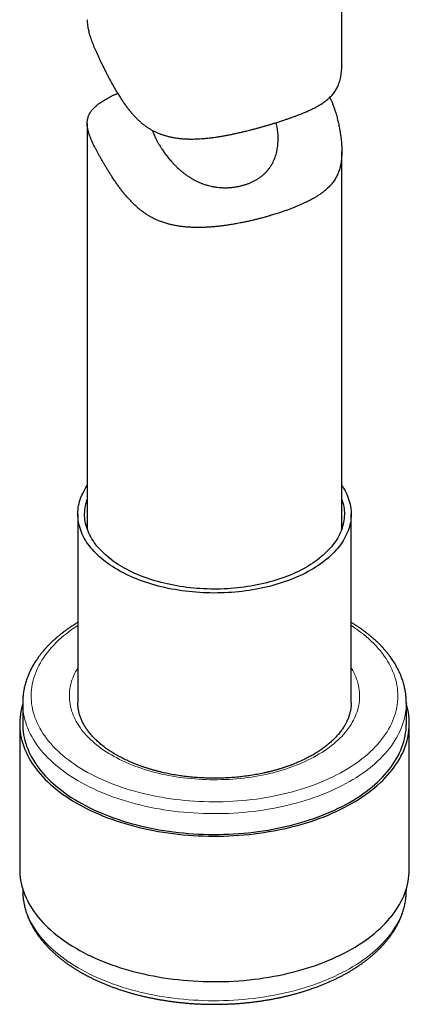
# Model space of a CAD drawing. Header units: millimetres. Extents: x 8 to 727, y 12 to 719.
# Tile 29 of 73: x 672 to 695, y 18 to 76. Entities that reach past the tile are written whole.
import ezdxf

# ---------------------------------------------------------------- set-up
doc = ezdxf.new("R2010")
doc.units = ezdxf.units.MM

msp = doc.modelspace()

# ---------------------------------------------------------------- linework, layer by layer
at = {"color": 7, "linetype": 'Continuous', "lineweight": 30}
for p, q in [((690.786, 73.022), (690.786, 76.644)), ((675.786, 69.505), (675.786, 45.611)), ((690.786, 45.611), (690.786, 67.852)), ((675.236, 46.481), (675.236, 35.358)), ((691.336, 35.358), (691.336, 46.481)), ((671.986, 35.358), (671.986, 35.362)), ((671.986, 35.358), (671.986, 34.133)), ((694.586, 34.133), (694.586, 35.358)), ((694.586, 35.358), (694.586, 35.353)), ((671.811, 34.133), (671.811, 25.559)), ((694.761, 25.559), (694.761, 34.133)), ((671.986, 24.407), (671.986, 24.334)), ((694.586, 24.334), (694.586, 24.407)), ((671.986, 24.339), (671.986, 24.334)), ((694.586, 24.33), (694.586, 24.334))]:
    msp.add_line(p, q, dxfattribs=at)
at = {"color": 7, "linetype": 'Continuous', "lineweight": 30, "flags": 128}
for points in [[(690.786, 48.17), (690.816, 48.124), (690.888, 48.01), (690.954, 47.895), (691.016, 47.778), (691.072, 47.661), (691.123, 47.543), (691.168, 47.424), (691.208, 47.305), (691.243, 47.185), (691.272, 47.064), (691.296, 46.943), (691.314, 46.822), (691.327, 46.701), (691.334, 46.579), (691.335, 46.457), (691.332, 46.336), (691.322, 46.214), (691.307, 46.093), (691.287, 45.972), (691.261, 45.851), (691.23, 45.731), (691.193, 45.611), (691.151, 45.492), (691.103, 45.373), (691.05, 45.255), (690.992, 45.138), (690.929, 45.022), (690.86, 44.907), (690.786, 44.794), (690.707, 44.681), (690.623, 44.569), (690.533, 44.459), (690.439, 44.35), (690.34, 44.243), (690.236, 44.137), (690.127, 44.033), (690.014, 43.93), (689.896, 43.829), (689.774, 43.73), (689.647, 43.633), (689.515, 43.538), (689.38, 43.445), (689.24, 43.354), (689.096, 43.265), (688.948, 43.178), (688.796, 43.094), (688.641, 43.012), (688.482, 42.932), (688.319, 42.855), (688.153, 42.78), (687.983, 42.708), (687.811, 42.638), (687.635, 42.571), (687.456, 42.507), (687.274, 42.445), (687.09, 42.386), (686.903, 42.33), (686.713, 42.277), (686.522, 42.226), (686.328, 42.179), (686.131, 42.134), (685.933, 42.093), (685.733, 42.054), (685.532, 42.019), (685.329, 41.986), (685.124, 41.957), (684.918, 41.931), (684.711, 41.908), (684.504, 41.888), (684.295, 41.871), (684.085, 41.857), (683.876, 41.847), (683.665, 41.839), (683.455, 41.835), (683.244, 41.834), (683.033, 41.837), (682.823, 41.842), (682.612, 41.851), (682.403, 41.862), (682.193, 41.877), (681.985, 41.895), (681.778, 41.917), (681.571, 41.941), (681.366, 41.968), (681.162, 41.999), (680.959, 42.033), (680.758, 42.069), (680.559, 42.109), (680.362, 42.152), (680.166, 42.197), (679.973, 42.246), (679.782, 42.297), (679.594, 42.352), (679.408, 42.409), (679.224, 42.469), (679.044, 42.532), (678.866, 42.597), (678.692, 42.665), (678.52, 42.736), (678.352, 42.809), (678.187, 42.885), (678.026, 42.963), (677.868, 43.044), (677.714, 43.127), (677.564, 43.212), (677.418, 43.3), (677.275, 43.39), (677.137, 43.482), (677.003, 43.576), (676.874, 43.672), (676.749, 43.769), (676.628, 43.869), (676.512, 43.971), (676.4, 44.074), (676.293, 44.179), (676.191, 44.285), (676.094, 44.393), (676.002, 44.503), (675.915, 44.613), (675.832, 44.725), (675.755, 44.839), (675.683, 44.953), (675.617, 45.068), (675.555, 45.185), (675.499, 45.302), (675.448, 45.42), (675.403, 45.539), (675.363, 45.658), (675.328, 45.778), (675.299, 45.899), (675.275, 46.02), (675.257, 46.141), (675.245, 46.262), (675.237, 46.384), (675.236, 46.506), (675.24, 46.627), (675.249, 46.749), (675.264, 46.87), (675.284, 46.991), (675.31, 47.112), (675.341, 47.232), (675.378, 47.352), (675.42, 47.471), (675.468, 47.59), (675.521, 47.707), (675.579, 47.824), (675.643, 47.94), (675.711, 48.055), (675.785, 48.169), (675.786, 48.17)], [(690.786, 47.352), (690.815, 47.264), (690.848, 47.15), (690.875, 47.035), (690.898, 46.92), (690.915, 46.805), (690.927, 46.69), (690.934, 46.574), (690.935, 46.459), (690.932, 46.343), (690.923, 46.227), (690.909, 46.112), (690.889, 45.997), (690.865, 45.882), (690.835, 45.768), (690.8, 45.654), (690.76, 45.541), (690.715, 45.428), (690.665, 45.316), (690.609, 45.205), (690.549, 45.095), (690.483, 44.986), (690.413, 44.877), (690.338, 44.77), (690.258, 44.664), (690.173, 44.56), (690.084, 44.456), (689.99, 44.354), (689.891, 44.253), (689.787, 44.154), (689.68, 44.057), (689.568, 43.961), (689.451, 43.867), (689.33, 43.775), (689.206, 43.684), (689.077, 43.596), (688.944, 43.509), (688.807, 43.425), (688.667, 43.343), (688.523, 43.262), (688.375, 43.184), (688.224, 43.108), (688.069, 43.035), (687.911, 42.964), (687.75, 42.895), (687.586, 42.829), (687.419, 42.765), (687.249, 42.704), (687.076, 42.645), (686.901, 42.589), (686.723, 42.536), (686.543, 42.486), (686.361, 42.438), (686.176, 42.393), (685.99, 42.35), (685.802, 42.311), (685.612, 42.274), (685.42, 42.241), (685.227, 42.21), (685.033, 42.182), (684.837, 42.157), (684.641, 42.135), (684.443, 42.116), (684.245, 42.1), (684.046, 42.087), (683.846, 42.077), (683.646, 42.07), (683.446, 42.066), (683.246, 42.065), (683.046, 42.067), (682.846, 42.072), (682.646, 42.081), (682.446, 42.092), (682.248, 42.106), (682.05, 42.123), (681.852, 42.143), (681.656, 42.167), (681.461, 42.193), (681.267, 42.222), (681.075, 42.254), (680.884, 42.288), (680.695, 42.326), (680.507, 42.367), (680.321, 42.41), (680.138, 42.456), (679.956, 42.505), (679.777, 42.557), (679.6, 42.611), (679.426, 42.668), (679.255, 42.728), (679.086, 42.79), (678.92, 42.855), (678.757, 42.922), (678.597, 42.992), (678.441, 43.064), (678.287, 43.138), (678.137, 43.215), (677.991, 43.294), (677.848, 43.375), (677.709, 43.458), (677.574, 43.543), (677.443, 43.631), (677.316, 43.72), (677.192, 43.811), (677.073, 43.904), (676.959, 43.999), (676.848, 44.095), (676.742, 44.194), (676.641, 44.293), (676.544, 44.394), (676.451, 44.497), (676.364, 44.601), (676.281, 44.706), (676.203, 44.813), (676.13, 44.92), (676.061, 45.029), (675.998, 45.139), (675.939, 45.249), (675.886, 45.361), (675.838, 45.473), (675.795, 45.586), (675.757, 45.699), (675.724, 45.813), (675.696, 45.928), (675.673, 46.043), (675.656, 46.158), (675.644, 46.273), (675.637, 46.389), (675.636, 46.504), (675.639, 46.62), (675.648, 46.735), (675.662, 46.851), (675.682, 46.966), (675.706, 47.081), (675.736, 47.195), (675.771, 47.309), (675.786, 47.352)], [(671.986, 35.285), (671.961, 35.203), (671.917, 35.032), (671.88, 34.859), (671.851, 34.687), (671.83, 34.514), (671.816, 34.341), (671.811, 34.167), (671.813, 33.994), (671.823, 33.82), (671.841, 33.647), (671.867, 33.475), (671.901, 33.302), (671.943, 33.13), (671.992, 32.959), (672.049, 32.789), (672.114, 32.62), (672.186, 32.452), (672.266, 32.284), (672.354, 32.118), (672.449, 31.954), (672.552, 31.791), (672.661, 31.63), (672.779, 31.47), (672.903, 31.312), (673.034, 31.156), (673.173, 31.002), (673.318, 30.85), (673.471, 30.701), (673.63, 30.554), (673.795, 30.409), (673.967, 30.267), (674.146, 30.127), (674.33, 29.991), (674.521, 29.857), (674.718, 29.726), (674.921, 29.598), (675.13, 29.473), (675.344, 29.351), (675.563, 29.233), (675.788, 29.118), (676.018, 29.006), (676.253, 28.898), (676.493, 28.794), (676.737, 28.693), (676.986, 28.596), (677.239, 28.503), (677.497, 28.413), (677.758, 28.328), (678.023, 28.246), (678.292, 28.169), (678.564, 28.095), (678.839, 28.026), (679.118, 27.961), (679.399, 27.9), (679.683, 27.843), (679.969, 27.791), (680.258, 27.743), (680.549, 27.7), (680.842, 27.66), (681.136, 27.626), (681.432, 27.595), (681.729, 27.57), (682.027, 27.548), (682.326, 27.532), (682.626, 27.519), (682.926, 27.512), (683.226, 27.509), (683.526, 27.51), (683.827, 27.516), (684.127, 27.526), (684.426, 27.541), (684.724, 27.561), (685.022, 27.585), (685.318, 27.613), (685.613, 27.646), (685.906, 27.684), (686.198, 27.725), (686.488, 27.772), (686.775, 27.822), (687.06, 27.877), (687.342, 27.936), (687.622, 28), (687.898, 28.067), (688.172, 28.139), (688.442, 28.215), (688.709, 28.295), (688.971, 28.379), (689.23, 28.467), (689.485, 28.558), (689.736, 28.654), (689.982, 28.753), (690.224, 28.856), (690.461, 28.963), (690.693, 29.073), (690.92, 29.187), (691.141, 29.304), (691.357, 29.424), (691.568, 29.548), (691.773, 29.675), (691.972, 29.805), (692.166, 29.937), (692.353, 30.073), (692.534, 30.211), (692.709, 30.352), (692.877, 30.496), (693.038, 30.642), (693.193, 30.791), (693.341, 30.942), (693.483, 31.095), (693.617, 31.25), (693.744, 31.407), (693.864, 31.566), (693.977, 31.727), (694.082, 31.889), (694.18, 32.053), (694.271, 32.218), (694.354, 32.385), (694.429, 32.553), (694.497, 32.722), (694.557, 32.892), (694.61, 33.063), (694.654, 33.234), (694.691, 33.406), (694.72, 33.579), (694.742, 33.752), (694.755, 33.925), (694.76, 34.098), (694.758, 34.272), (694.748, 34.445), (694.73, 34.618), (694.704, 34.791), (694.67, 34.963), (694.628, 35.135), (694.586, 35.285)], [(671.986, 34.133), (671.988, 33.996), (671.998, 33.825), (672.016, 33.655), (672.042, 33.485), (672.075, 33.315), (672.116, 33.146), (672.164, 32.977), (672.22, 32.81), (672.284, 32.643), (672.356, 32.477), (672.434, 32.313), (672.521, 32.149), (672.614, 31.987), (672.715, 31.827), (672.823, 31.668), (672.939, 31.51), (673.061, 31.355), (673.191, 31.201), (673.327, 31.05), (673.47, 30.9), (673.62, 30.753), (673.777, 30.608), (673.94, 30.466), (674.109, 30.326), (674.285, 30.189), (674.467, 30.054), (674.655, 29.922), (674.849, 29.793), (675.049, 29.667), (675.254, 29.544), (675.465, 29.424), (675.681, 29.308), (675.902, 29.194), (676.129, 29.085), (676.36, 28.978), (676.596, 28.875), (676.837, 28.776), (677.082, 28.68), (677.331, 28.588), (677.585, 28.5), (677.842, 28.416), (678.103, 28.336), (678.368, 28.26), (678.636, 28.187), (678.907, 28.119), (679.181, 28.055), (679.458, 27.995), (679.738, 27.939), (680.02, 27.888), (680.304, 27.841), (680.591, 27.798), (680.879, 27.759), (681.169, 27.725), (681.46, 27.695), (681.753, 27.67), (682.046, 27.649), (682.341, 27.632), (682.636, 27.62), (682.931, 27.613), (683.227, 27.61), (683.523, 27.611), (683.818, 27.617), (684.114, 27.627), (684.408, 27.642), (684.702, 27.661), (684.995, 27.685), (685.287, 27.713), (685.578, 27.745), (685.866, 27.782), (686.154, 27.823), (686.439, 27.869), (686.722, 27.918), (687.002, 27.972), (687.28, 28.031), (687.556, 28.093), (687.828, 28.16), (688.097, 28.23), (688.363, 28.305), (688.626, 28.384), (688.885, 28.467), (689.14, 28.553), (689.391, 28.644), (689.638, 28.738), (689.88, 28.835), (690.118, 28.937), (690.351, 29.042), (690.58, 29.15), (690.803, 29.262), (691.021, 29.378), (691.234, 29.496), (691.442, 29.618), (691.644, 29.743), (691.84, 29.871), (692.03, 30.001), (692.215, 30.135), (692.393, 30.271), (692.565, 30.41), (692.731, 30.552), (692.89, 30.696), (693.042, 30.842), (693.188, 30.99), (693.327, 31.141), (693.459, 31.294), (693.585, 31.449), (693.703, 31.605), (693.814, 31.763), (693.918, 31.923), (694.014, 32.085), (694.103, 32.248), (694.185, 32.412), (694.26, 32.577), (694.326, 32.743), (694.386, 32.911), (694.437, 33.079), (694.481, 33.248), (694.517, 33.417), (694.546, 33.587), (694.567, 33.758), (694.58, 33.928), (694.585, 34.099), (694.586, 34.133)], [(671.811, 25.559), (671.813, 25.42), (671.823, 25.247), (671.841, 25.074), (671.867, 24.901), (671.901, 24.729), (671.943, 24.557), (671.992, 24.386), (672.049, 24.215), (672.114, 24.046), (672.186, 23.878), (672.266, 23.711), (672.354, 23.545), (672.449, 23.38), (672.552, 23.217), (672.661, 23.056), (672.779, 22.896), (672.903, 22.738), (673.034, 22.582), (673.173, 22.428), (673.318, 22.277), (673.471, 22.127), (673.63, 21.98), (673.795, 21.835), (673.967, 21.693), (674.146, 21.554), (674.33, 21.417), (674.521, 21.283), (674.718, 21.152), (674.921, 21.024), (675.13, 20.899), (675.344, 20.778), (675.563, 20.659), (675.788, 20.544), (676.018, 20.433), (676.253, 20.325), (676.493, 20.22), (676.737, 20.119), (676.986, 20.022), (677.239, 19.929), (677.497, 19.84), (677.758, 19.754), (678.023, 19.672), (678.292, 19.595), (678.564, 19.522), (678.839, 19.452), (679.118, 19.387), (679.399, 19.326), (679.683, 19.27), (679.969, 19.217), (680.258, 19.169), (680.549, 19.126), (680.842, 19.087), (681.136, 19.052), (681.432, 19.022), (681.729, 18.996), (682.027, 18.975), (682.326, 18.958), (682.626, 18.946), (682.926, 18.938), (683.226, 18.935), (683.526, 18.936), (683.827, 18.942), (684.127, 18.953), (684.426, 18.968), (684.724, 18.987), (685.022, 19.011), (685.318, 19.039), (685.613, 19.072), (685.906, 19.11), (686.198, 19.152), (686.488, 19.198), (686.775, 19.248), (687.06, 19.303), (687.342, 19.363), (687.622, 19.426), (687.898, 19.494), (688.172, 19.565), (688.442, 19.641), (688.709, 19.721), (688.971, 19.805), (689.23, 19.893), (689.485, 19.985), (689.736, 20.08), (689.982, 20.18), (690.224, 20.283), (690.461, 20.389), (690.693, 20.5), (690.92, 20.613), (691.141, 20.73), (691.357, 20.851), (691.568, 20.974), (691.773, 21.101), (691.972, 21.231), (692.166, 21.364), (692.353, 21.499), (692.534, 21.638), (692.709, 21.779), (692.877, 21.922), (693.038, 22.069), (693.193, 22.217), (693.341, 22.368), (693.483, 22.521), (693.617, 22.676), (693.744, 22.833), (693.864, 22.992), (693.977, 23.153), (694.082, 23.315), (694.18, 23.479), (694.271, 23.645), (694.354, 23.811), (694.429, 23.979), (694.497, 24.148), (694.557, 24.318), (694.61, 24.489), (694.654, 24.66), (694.691, 24.833), (694.72, 25.005), (694.742, 25.178), (694.755, 25.351), (694.76, 25.525), (694.761, 25.559)]]:
    msp.add_lwpolyline(points, dxfattribs=at)
at = {"color": 252, "linetype": 'Continuous', "lineweight": 0, "flags": 128}
for points in [[(675.236, 39.922), (675.11, 39.84), (674.928, 39.715), (674.752, 39.587), (674.581, 39.457), (674.417, 39.324), (674.259, 39.189), (674.106, 39.051), (673.961, 38.911), (673.821, 38.769), (673.688, 38.625), (673.562, 38.479), (673.442, 38.331), (673.329, 38.182), (673.223, 38.03), (673.124, 37.878), (673.032, 37.723), (672.946, 37.568), (672.868, 37.411), (672.797, 37.253), (672.733, 37.094), (672.677, 36.934), (672.627, 36.773), (672.585, 36.612), (672.551, 36.45), (672.523, 36.287), (672.503, 36.124), (672.491, 35.961), (672.486, 35.798), (672.488, 35.635), (672.498, 35.472), (672.515, 35.309), (672.539, 35.146), (672.571, 34.984), (672.61, 34.823), (672.656, 34.662), (672.71, 34.501), (672.771, 34.342), (672.839, 34.183), (672.915, 34.026), (672.997, 33.87), (673.086, 33.715), (673.183, 33.562), (673.286, 33.41), (673.397, 33.26), (673.514, 33.111), (673.637, 32.964), (673.768, 32.819), (673.905, 32.677), (674.048, 32.536), (674.198, 32.397), (674.353, 32.261), (674.515, 32.127), (674.683, 31.996), (674.857, 31.867), (675.037, 31.741), (675.222, 31.618), (675.413, 31.498), (675.609, 31.38), (675.811, 31.266), (676.017, 31.154), (676.229, 31.046), (676.445, 30.941), (676.667, 30.839), (676.892, 30.741), (677.122, 30.646), (677.357, 30.555), (677.595, 30.467), (677.837, 30.383), (678.083, 30.302), (678.333, 30.225), (678.586, 30.153), (678.842, 30.083), (679.101, 30.018), (679.363, 29.957), (679.628, 29.9), (679.895, 29.846), (680.165, 29.797), (680.436, 29.752), (680.71, 29.711), (680.985, 29.674), (681.262, 29.642), (681.541, 29.613), (681.82, 29.589), (682.101, 29.569), (682.382, 29.553), (682.664, 29.542), (682.947, 29.534), (683.23, 29.531), (683.512, 29.533), (683.795, 29.538), (684.077, 29.548), (684.359, 29.562), (684.64, 29.58), (684.92, 29.603), (685.199, 29.63), (685.476, 29.661), (685.752, 29.696), (686.027, 29.735), (686.299, 29.779), (686.57, 29.826), (686.838, 29.878), (687.104, 29.934), (687.367, 29.993), (687.627, 30.057), (687.884, 30.125), (688.139, 30.196), (688.39, 30.271), (688.637, 30.35), (688.881, 30.433), (689.121, 30.519), (689.357, 30.609), (689.588, 30.703), (689.816, 30.8), (690.039, 30.9), (690.257, 31.004), (690.47, 31.111), (690.679, 31.221), (690.883, 31.334), (691.081, 31.451), (691.274, 31.57), (691.461, 31.692), (691.643, 31.817), (691.82, 31.945), (691.99, 32.075), (692.154, 32.208), (692.313, 32.343), (692.465, 32.481), (692.611, 32.621), (692.75, 32.763), (692.883, 32.907), (693.009, 33.053), (693.129, 33.2), (693.242, 33.35), (693.348, 33.501), (693.447, 33.654), (693.54, 33.809), (693.625, 33.964), (693.703, 34.121), (693.774, 34.279), (693.838, 34.438), (693.894, 34.598), (693.944, 34.759), (693.986, 34.92), (694.02, 35.082), (694.048, 35.244), (694.068, 35.407), (694.08, 35.57), (694.085, 35.734), (694.083, 35.897), (694.074, 36.06), (694.057, 36.223), (694.032, 36.385), (694, 36.548), (693.961, 36.709), (693.915, 36.87), (693.861, 37.03), (693.8, 37.19), (693.732, 37.348), (693.657, 37.506), (693.574, 37.662), (693.485, 37.817), (693.388, 37.97), (693.285, 38.122), (693.175, 38.272), (693.058, 38.421), (692.934, 38.568), (692.803, 38.712), (692.667, 38.855), (692.523, 38.996), (692.374, 39.134), (692.218, 39.271), (692.056, 39.404), (691.888, 39.536), (691.714, 39.664), (691.534, 39.79), (691.349, 39.914), (691.336, 39.922)], [(691.336, 37.429), (691.36, 37.389), (691.431, 37.267), (691.496, 37.143), (691.556, 37.019), (691.61, 36.893), (691.658, 36.767), (691.7, 36.64), (691.737, 36.513), (691.768, 36.385), (691.793, 36.256), (691.813, 36.128), (691.826, 35.999), (691.834, 35.869), (691.835, 35.74), (691.831, 35.611), (691.821, 35.482), (691.806, 35.353), (691.784, 35.224), (691.757, 35.096), (691.723, 34.968), (691.684, 34.841), (691.639, 34.715), (691.589, 34.589), (691.533, 34.464), (691.471, 34.34), (691.403, 34.216), (691.33, 34.094), (691.252, 33.973), (691.168, 33.853), (691.078, 33.735), (690.983, 33.618), (690.883, 33.502), (690.778, 33.388), (690.668, 33.276), (690.552, 33.165), (690.432, 33.056), (690.307, 32.949), (690.177, 32.844), (690.042, 32.741), (689.902, 32.64), (689.758, 32.541), (689.61, 32.444), (689.457, 32.35), (689.3, 32.258), (689.139, 32.168), (688.974, 32.081), (688.805, 31.996), (688.632, 31.914), (688.455, 31.835), (688.275, 31.758), (688.092, 31.684), (687.905, 31.612), (687.715, 31.544), (687.522, 31.479), (687.326, 31.416), (687.128, 31.356), (686.926, 31.3), (686.723, 31.246), (686.517, 31.196), (686.308, 31.149), (686.098, 31.105), (685.885, 31.064), (685.671, 31.026), (685.456, 30.992), (685.238, 30.961), (685.02, 30.933), (684.8, 30.908), (684.579, 30.887), (684.358, 30.869), (684.135, 30.855), (683.912, 30.843), (683.689, 30.836), (683.465, 30.831), (683.241, 30.83), (683.017, 30.833), (682.794, 30.838), (682.571, 30.847), (682.348, 30.86), (682.126, 30.876), (681.904, 30.895), (681.684, 30.917), (681.465, 30.943), (681.247, 30.972), (681.03, 31.005), (680.815, 31.041), (680.601, 31.08), (680.39, 31.122), (680.18, 31.167), (679.973, 31.216), (679.768, 31.267), (679.565, 31.322), (679.364, 31.38), (679.167, 31.44), (678.972, 31.504), (678.78, 31.571), (678.592, 31.64), (678.406, 31.713), (678.224, 31.788), (678.046, 31.866), (677.87, 31.946), (677.699, 32.029), (677.532, 32.115), (677.368, 32.203), (677.209, 32.294), (677.053, 32.387), (676.902, 32.482), (676.755, 32.58), (676.613, 32.68), (676.476, 32.782), (676.343, 32.885), (676.214, 32.991), (676.091, 33.099), (675.972, 33.209), (675.859, 33.32), (675.751, 33.433), (675.647, 33.548), (675.549, 33.664), (675.457, 33.782), (675.37, 33.901), (675.288, 34.021), (675.211, 34.142), (675.14, 34.265), (675.075, 34.389), (675.016, 34.513), (674.962, 34.639), (674.913, 34.765), (674.871, 34.892), (674.834, 35.019), (674.803, 35.147), (674.778, 35.275), (674.759, 35.404), (674.745, 35.533), (674.737, 35.662), (674.736, 35.791), (674.74, 35.921), (674.75, 36.05), (674.766, 36.179), (674.787, 36.307), (674.815, 36.436), (674.848, 36.563), (674.887, 36.691), (674.932, 36.817), (674.982, 36.943), (675.039, 37.068), (675.1, 37.192), (675.168, 37.315), (675.236, 37.429)], [(694.586, 35.353), (694.585, 35.324), (694.58, 35.153), (694.567, 34.982), (694.546, 34.812), (694.517, 34.642), (694.481, 34.473), (694.437, 34.304), (694.386, 34.136), (694.326, 33.968), (694.26, 33.802), (694.185, 33.637), (694.103, 33.472), (694.014, 33.31), (693.918, 33.148), (693.814, 32.988), (693.703, 32.83), (693.585, 32.673), (693.459, 32.519), (693.327, 32.366), (693.188, 32.215), (693.042, 32.067), (692.89, 31.92), (692.731, 31.776), (692.565, 31.635), (692.393, 31.496), (692.215, 31.36), (692.03, 31.226), (691.84, 31.095), (691.644, 30.968), (691.442, 30.843), (691.234, 30.721), (691.021, 30.603), (690.803, 30.487), (690.58, 30.375), (690.351, 30.267), (690.118, 30.162), (689.88, 30.06), (689.638, 29.962), (689.391, 29.868), (689.14, 29.778), (688.885, 29.691), (688.626, 29.609), (688.363, 29.53), (688.097, 29.455), (687.828, 29.385), (687.556, 29.318), (687.28, 29.255), (687.002, 29.197), (686.722, 29.143), (686.439, 29.093), (686.154, 29.048), (685.866, 29.007), (685.578, 28.97), (685.287, 28.937), (684.995, 28.909), (684.702, 28.886), (684.408, 28.867), (684.114, 28.852), (683.818, 28.842), (683.523, 28.836), (683.227, 28.834), (682.931, 28.837), (682.636, 28.845), (682.341, 28.857), (682.046, 28.874), (681.753, 28.895), (681.46, 28.92), (681.169, 28.95), (680.879, 28.984), (680.591, 29.022), (680.304, 29.065), (680.02, 29.113), (679.738, 29.164), (679.458, 29.22), (679.181, 29.28), (678.907, 29.344), (678.636, 29.412), (678.368, 29.484), (678.103, 29.561), (677.842, 29.641), (677.585, 29.725), (677.331, 29.813), (677.082, 29.905), (676.837, 30.001), (676.596, 30.1), (676.36, 30.203), (676.129, 30.309), (675.902, 30.419), (675.681, 30.533), (675.465, 30.649), (675.254, 30.769), (675.049, 30.892), (674.849, 31.018), (674.655, 31.147), (674.467, 31.279), (674.285, 31.413), (674.109, 31.551), (673.94, 31.691), (673.777, 31.833), (673.62, 31.978), (673.47, 32.125), (673.327, 32.275), (673.191, 32.426), (673.061, 32.58), (672.939, 32.735), (672.823, 32.893), (672.715, 33.051), (672.614, 33.212), (672.521, 33.374), (672.434, 33.537), (672.356, 33.702), (672.284, 33.868), (672.22, 34.034), (672.164, 34.202), (672.116, 34.371), (672.075, 34.54), (672.042, 34.709), (672.016, 34.88), (671.998, 35.05), (671.988, 35.221), (671.986, 35.358)], [(671.986, 24.334), (671.988, 24.197), (671.998, 24.027), (672.016, 23.856), (672.042, 23.686), (672.075, 23.516), (672.116, 23.347), (672.164, 23.179), (672.22, 23.011), (672.284, 22.844), (672.356, 22.679), (672.434, 22.514), (672.521, 22.351), (672.614, 22.189), (672.715, 22.028), (672.823, 21.869), (672.939, 21.712), (673.061, 21.557), (673.191, 21.403), (673.327, 21.251), (673.47, 21.102), (673.62, 20.955), (673.777, 20.81), (673.94, 20.667), (674.109, 20.527), (674.285, 20.39), (674.467, 20.255), (674.655, 20.124), (674.849, 19.995), (675.049, 19.869), (675.254, 19.746), (675.465, 19.626), (675.681, 19.509), (675.902, 19.396), (676.129, 19.286), (676.36, 19.18), (676.596, 19.077), (676.837, 18.977), (677.082, 18.882), (677.331, 18.79), (677.585, 18.702), (677.842, 18.618), (678.103, 18.537), (678.368, 18.461), (678.636, 18.389), (678.907, 18.321), (679.181, 18.256), (679.458, 18.197), (679.738, 18.141), (680.02, 18.089), (680.304, 18.042), (680.591, 17.999), (680.879, 17.961), (681.169, 17.926), (681.46, 17.897), (681.753, 17.871), (682.046, 17.85), (682.341, 17.834), (682.636, 17.822), (682.931, 17.814), (683.227, 17.811), (683.523, 17.812), (683.818, 17.818), (684.114, 17.829), (684.408, 17.843), (684.702, 17.862), (684.995, 17.886), (685.287, 17.914), (685.578, 17.947), (685.866, 17.983), (686.154, 18.025), (686.439, 18.07), (686.722, 18.12), (687.002, 18.174), (687.28, 18.232), (687.556, 18.295), (687.828, 18.361), (688.097, 18.432), (688.363, 18.507), (688.626, 18.585)], [(688.626, 18.585), (688.885, 18.668), (689.14, 18.755), (689.391, 18.845), (689.638, 18.939), (689.88, 19.037), (690.118, 19.138), (690.351, 19.243), (690.58, 19.352), (690.803, 19.464), (691.021, 19.579), (691.234, 19.698), (691.442, 19.819), (691.644, 19.944), (691.84, 20.072), (692.03, 20.203), (692.215, 20.336), (692.393, 20.473), (692.565, 20.612), (692.731, 20.753), (692.89, 20.897), (693.042, 21.043), (693.188, 21.192), (693.327, 21.343), (693.459, 21.495), (693.585, 21.65), (693.703, 21.807), (693.814, 21.965), (693.918, 22.125), (694.014, 22.286), (694.103, 22.449), (694.185, 22.613), (694.26, 22.779), (694.326, 22.945), (694.386, 23.112), (694.437, 23.28), (694.481, 23.449), (694.517, 23.619), (694.546, 23.789), (694.567, 23.959), (694.58, 24.13), (694.585, 24.3), (694.586, 24.33)]]:
    msp.add_lwpolyline(points, dxfattribs=at)
at = {"color": 7, "linetype": 'Continuous', "lineweight": 30}
for points, knots in [([(675.786, 75.616), (675.786, 75.609), (675.785, 75.557), (675.791, 75.442), (675.806, 75.29), (675.83, 75.138), (675.857, 75.004), (675.89, 74.867), (675.93, 74.724), (675.976, 74.577), (676.027, 74.425), (676.085, 74.268), (676.148, 74.107), (676.216, 73.944), (676.288, 73.778), (676.364, 73.608), (676.445, 73.433), (676.53, 73.253), (676.619, 73.069), (676.711, 72.882), (676.805, 72.692), (676.902, 72.501), (677, 72.309), (677.101, 72.117), (677.22, 71.897), (677.357, 71.651), (677.516, 71.378), (677.682, 71.108), (677.839, 70.866), (677.986, 70.654), (678.12, 70.47), (678.26, 70.29), (678.397, 70.124), (678.531, 69.973), (678.661, 69.835), (678.796, 69.702), (678.937, 69.575), (679.084, 69.453), (679.237, 69.337), (679.395, 69.23), (679.557, 69.132), (679.722, 69.043), (679.89, 68.964), (680.062, 68.893), (680.237, 68.83), (680.417, 68.775), (680.6, 68.727), (680.785, 68.687), (680.995, 68.65), (681.231, 68.619), (681.491, 68.597), (681.755, 68.585), (681.999, 68.584), (682.222, 68.589), (682.425, 68.599), (682.629, 68.613), (682.856, 68.634), (683.109, 68.662), (683.364, 68.697), (683.598, 68.733), (683.809, 68.769), (684.02, 68.807), (684.232, 68.849), (684.444, 68.893), (684.656, 68.939), (684.867, 68.988), (685.102, 69.043), (685.329, 69.1), (685.547, 69.157), (685.735, 69.206), (685.921, 69.257), (686.106, 69.309), (686.29, 69.361), (686.472, 69.415), (686.652, 69.469), (686.771, 69.505), (686.83, 69.523)], [0, 0, 0, 0, 0.002348, 0.01724, 0.037322, 0.05049, 0.063658, 0.076903, 0.090149, 0.10357, 0.116992, 0.130516, 0.14404, 0.157225, 0.170411, 0.183706, 0.197, 0.21052, 0.22404, 0.23767, 0.2513, 0.264829, 0.278359, 0.291936, 0.305513, 0.324904, 0.344311, 0.363887, 0.383478, 0.397457, 0.411434, 0.425457, 0.439479, 0.45114, 0.462801, 0.474526, 0.48625, 0.498148, 0.510047, 0.522069, 0.534091, 0.545769, 0.557448, 0.569234, 0.581022, 0.593001, 0.60498, 0.617039, 0.629098, 0.645546, 0.661996, 0.678573, 0.69515, 0.707733, 0.720315, 0.732938, 0.74556, 0.762516, 0.779795, 0.792844, 0.805894, 0.818984, 0.832074, 0.845295, 0.858515, 0.871782, 0.885048, 0.90287, 0.914927, 0.926985, 0.939083, 0.951181, 0.963364, 0.975547, 0.987773, 1, 1, 1, 1]), ([(686.83, 69.523), (686.917, 69.551), (687.069, 69.598), (687.282, 69.667), (687.471, 69.73), (687.656, 69.794), (687.838, 69.858), (688.017, 69.923), (688.192, 69.988), (688.363, 70.055), (688.548, 70.13), (688.742, 70.212), (688.926, 70.296), (689.085, 70.373), (689.223, 70.443), (689.356, 70.516), (689.484, 70.59), (689.608, 70.667), (689.726, 70.746), (689.839, 70.829), (689.958, 70.924), (690.068, 71.023), (690.17, 71.126), (690.255, 71.222), (690.334, 71.323), (690.407, 71.429), (690.474, 71.541), (690.536, 71.659), (690.591, 71.785), (690.641, 71.923), (690.685, 72.074), (690.72, 72.232), (690.746, 72.389), (690.765, 72.545), (690.778, 72.709), (690.785, 72.868), (690.785, 72.975), (690.785, 73.022)], [0, 0, 0, 0, 0.036379, 0.063934, 0.091489, 0.119169, 0.146849, 0.174903, 0.202957, 0.231133, 0.259308, 0.297233, 0.33361, 0.361103, 0.388597, 0.416186, 0.443776, 0.471655, 0.499535, 0.527514, 0.555492, 0.593087, 0.620278, 0.647468, 0.67478, 0.702092, 0.729696, 0.7573, 0.785098, 0.812896, 0.843653, 0.874509, 0.900571, 0.926632, 0.953017, 0.979401, 1, 1, 1, 1]), ([(686.83, 64.15), (686.74, 64.122), (686.582, 64.074), (686.351, 64.008), (686.139, 63.949), (685.924, 63.892), (685.706, 63.837), (685.484, 63.784), (685.259, 63.733), (685.032, 63.684), (684.777, 63.632), (684.497, 63.58), (684.218, 63.533), (683.966, 63.495), (683.738, 63.465), (683.509, 63.438), (683.278, 63.414), (683.047, 63.396), (682.815, 63.381), (682.582, 63.372), (682.324, 63.368), (682.064, 63.372), (681.804, 63.384), (681.57, 63.402), (681.337, 63.428), (681.104, 63.462), (680.872, 63.506), (680.642, 63.559), (680.414, 63.622), (680.202, 63.692), (680.007, 63.767), (679.826, 63.845), (679.649, 63.931), (679.475, 64.026), (679.304, 64.13), (679.136, 64.243), (678.973, 64.364), (678.79, 64.513), (678.608, 64.675), (678.428, 64.85), (678.272, 65.015), (678.12, 65.184), (677.973, 65.359), (677.83, 65.538), (677.692, 65.721), (677.557, 65.906), (677.412, 66.115), (677.276, 66.319), (677.148, 66.518), (677.04, 66.69), (676.936, 66.862), (676.833, 67.033), (676.734, 67.202), (676.637, 67.37), (676.543, 67.534), (676.454, 67.693), (676.37, 67.848), (676.291, 67.996), (676.216, 68.141), (676.147, 68.282), (676.082, 68.419), (676.024, 68.552), (675.971, 68.681), (675.923, 68.81), (675.881, 68.938), (675.845, 69.065), (675.817, 69.188), (675.798, 69.305), (675.787, 69.419), (675.784, 69.528), (675.79, 69.634), (675.806, 69.744), (675.832, 69.848), (675.866, 69.948), (675.905, 70.035), (675.951, 70.12), (676.005, 70.203), (676.067, 70.284), (676.136, 70.365), (676.212, 70.444), (676.306, 70.531), (676.419, 70.624), (676.543, 70.715), (676.663, 70.797), (676.78, 70.87), (676.903, 70.942), (677.034, 71.015), (677.172, 71.088), (677.318, 71.161), (677.453, 71.225), (677.542, 71.265), (677.577, 71.281)], [0, 0, 0, 0, 0.014185, 0.024923, 0.035661, 0.046444, 0.057228, 0.06815, 0.079072, 0.09004, 0.101008, 0.115765, 0.12995, 0.140675, 0.151401, 0.162166, 0.172932, 0.18382, 0.194707, 0.205638, 0.216568, 0.231265, 0.242446, 0.253628, 0.264867, 0.276107, 0.287483, 0.298859, 0.31032, 0.321782, 0.331272, 0.340762, 0.350322, 0.359881, 0.369594, 0.379307, 0.389098, 0.398889, 0.41321, 0.424051, 0.434892, 0.445778, 0.456665, 0.467654, 0.478644, 0.489659, 0.500674, 0.515449, 0.525457, 0.535464, 0.545508, 0.555551, 0.565705, 0.575859, 0.586101, 0.596343, 0.60638, 0.616417, 0.626547, 0.636677, 0.646989, 0.657302, 0.6677, 0.678099, 0.689762, 0.701425, 0.71318, 0.724936, 0.736854, 0.748773, 0.760761, 0.77275, 0.787845, 0.799267, 0.810689, 0.822157, 0.833626, 0.845231, 0.856836, 0.868486, 0.880136, 0.895802, 0.911003, 0.922507, 0.934012, 0.945563, 0.957115, 0.968818, 0.980522, 0.99228, 1, 1, 1, 1]), ([(690.081, 71.037), (690.105, 70.985), (690.156, 70.874), (690.229, 70.698), (690.299, 70.512), (690.364, 70.323), (690.433, 70.105), (690.504, 69.857), (690.573, 69.579), (690.633, 69.299), (690.679, 69.046), (690.713, 68.82), (690.739, 68.622), (690.759, 68.427), (690.774, 68.236), (690.783, 68.053), (690.786, 67.875), (690.784, 67.703), (690.777, 67.534), (690.762, 67.37), (690.742, 67.211), (690.714, 67.057), (690.681, 66.911), (690.641, 66.773), (690.596, 66.641), (690.544, 66.515), (690.486, 66.393), (690.422, 66.275), (690.352, 66.161), (690.275, 66.051), (690.181, 65.931), (690.077, 65.814), (689.963, 65.699), (689.854, 65.599), (689.738, 65.503), (689.616, 65.408), (689.486, 65.316), (689.35, 65.227), (689.208, 65.139), (689.043, 65.044), (688.853, 64.942), (688.653, 64.844), (688.465, 64.756), (688.29, 64.679), (688.109, 64.603), (687.922, 64.528), (687.729, 64.455), (687.53, 64.382), (687.326, 64.311), (687.094, 64.233), (686.926, 64.18), (686.83, 64.15)], [0, 0, 0, 0, 0.016136, 0.034489, 0.052844, 0.071254, 0.089665, 0.115966, 0.142292, 0.168917, 0.195574, 0.214647, 0.23372, 0.252878, 0.272036, 0.290305, 0.308573, 0.326988, 0.345402, 0.364147, 0.382892, 0.401804, 0.420716, 0.438956, 0.457197, 0.475549, 0.493901, 0.512452, 0.531003, 0.54964, 0.568276, 0.594424, 0.61421, 0.633995, 0.65386, 0.673725, 0.693827, 0.713929, 0.73411, 0.754291, 0.781432, 0.808189, 0.828448, 0.848708, 0.869054, 0.889401, 0.910025, 0.930649, 0.951371, 0.972093, 1, 1, 1, 1]), ([(679.628, 69.096), (679.632, 69.081), (679.649, 69.024), (679.687, 68.922), (679.742, 68.79), (679.805, 68.654), (679.875, 68.514), (679.953, 68.372), (680.036, 68.231), (680.135, 68.07), (680.255, 67.889), (680.401, 67.686), (680.558, 67.483), (680.707, 67.306), (680.845, 67.154), (680.967, 67.027), (681.094, 66.903), (681.226, 66.782), (681.363, 66.664), (681.506, 66.551), (681.654, 66.443), (681.808, 66.34), (681.969, 66.241), (682.14, 66.147), (682.318, 66.06), (682.51, 65.978), (682.715, 65.904), (682.909, 65.846), (683.096, 65.801), (683.276, 65.766), (683.471, 65.738), (683.676, 65.72), (683.891, 65.712), (684.09, 65.717), (684.282, 65.73), (684.467, 65.751), (684.668, 65.785), (684.866, 65.829), (684.994, 65.866), (685.058, 65.885)], [0, 0, 0, 0, 0.0087977, 0.0339158, 0.0590552, 0.0841736, 0.1098687, 0.1355861, 0.1612839, 0.1849785, 0.2209248, 0.2568751, 0.2933745, 0.3298755, 0.3544417, 0.3789466, 0.4035392, 0.4281316, 0.4530386, 0.4779451, 0.5031935, 0.5284413, 0.5538156, 0.5809133, 0.6080291, 0.6351242, 0.6661719, 0.6972189, 0.7181465, 0.745274, 0.7724243, 0.7995519, 0.8306954, 0.8618391, 0.882844, 0.9119718, 0.9410997, 0.9705498, 1, 1, 1, 1]), ([(685.058, 65.885), (685.115, 65.903), (685.229, 65.94), (685.393, 66.006), (685.552, 66.079), (685.707, 66.16), (685.855, 66.25), (685.995, 66.347), (686.127, 66.45), (686.249, 66.56), (686.364, 66.678), (686.471, 66.805), (686.569, 66.939), (686.657, 67.077), (686.735, 67.221), (686.803, 67.367), (686.862, 67.52), (686.913, 67.677), (686.955, 67.84), (686.987, 68.004), (687.011, 68.169), (687.027, 68.334), (687.036, 68.501), (687.036, 68.671), (687.029, 68.843), (687.014, 69.015), (686.992, 69.189), (686.962, 69.352), (686.938, 69.472), (686.92, 69.535), (686.916, 69.55)], [0, 0, 0, 0, 0.036958, 0.073944, 0.110902, 0.148645, 0.186419, 0.224162, 0.261135, 0.298139, 0.335112, 0.372915, 0.41075, 0.448554, 0.484932, 0.521337, 0.557716, 0.594785, 0.63188, 0.668953, 0.704546, 0.740311, 0.776077, 0.81236, 0.848644, 0.885432, 0.92222, 0.959158, 0.989731, 1, 1, 1, 1]), ([(675.236, 40.103), (675.222, 40.094), (675.154, 40.054), (675.035, 39.979), (674.879, 39.879), (674.727, 39.776), (674.578, 39.672), (674.433, 39.566), (674.292, 39.458), (674.154, 39.348), (674.02, 39.236), (673.89, 39.122), (673.763, 39.007), (673.641, 38.891), (673.523, 38.772), (673.408, 38.653), (673.298, 38.531), (673.192, 38.409), (673.09, 38.285), (672.993, 38.16), (672.899, 38.033), (672.81, 37.906), (672.726, 37.777), (672.646, 37.647), (672.57, 37.517), (672.499, 37.385), (672.433, 37.253), (672.371, 37.12), (672.314, 36.986), (672.261, 36.852), (672.213, 36.717), (672.169, 36.581), (672.13, 36.445), (672.096, 36.309), (672.066, 36.173), (672.041, 36.036), (672.021, 35.899), (672.005, 35.762), (671.994, 35.625), (671.987, 35.491), (671.986, 35.404), (671.986, 35.362)], [0, 0, 0, 0, 0.00687, 0.033527, 0.060185, 0.086844, 0.1135, 0.140154, 0.166803, 0.193446, 0.220079, 0.246701, 0.273309, 0.299901, 0.326473, 0.353022, 0.379545, 0.406038, 0.432499, 0.458922, 0.485306, 0.511646, 0.53794, 0.564184, 0.590375, 0.616511, 0.642591, 0.668614, 0.694577, 0.720482, 0.74633, 0.772121, 0.797858, 0.823544, 0.849183, 0.874778, 0.900335, 0.92586, 0.951358, 0.976836, 1, 1, 1, 1]), ([(694.585, 35.353), (694.585, 35.358), (694.586, 35.408), (694.583, 35.504), (694.577, 35.641), (694.565, 35.778), (694.548, 35.915), (694.527, 36.052), (694.502, 36.188), (694.472, 36.324), (694.437, 36.46), (694.398, 36.595), (694.354, 36.729), (694.306, 36.864), (694.253, 36.997), (694.195, 37.13), (694.133, 37.263), (694.067, 37.394), (693.996, 37.525), (693.921, 37.655), (693.841, 37.784), (693.757, 37.912), (693.668, 38.039), (693.575, 38.165), (693.478, 38.289), (693.376, 38.413), (693.27, 38.535), (693.16, 38.656), (693.046, 38.775), (692.928, 38.893), (692.806, 39.009), (692.68, 39.124), (692.55, 39.237), (692.416, 39.349), (692.278, 39.458), (692.137, 39.566), (691.992, 39.673), (691.844, 39.777), (691.692, 39.879), (691.536, 39.98), (691.417, 40.054), (691.349, 40.094), (691.336, 40.103)], [0, 0, 0, 0, 0.002525, 0.027939, 0.053352, 0.078771, 0.104202, 0.129651, 0.155126, 0.180633, 0.206175, 0.23176, 0.257391, 0.283071, 0.308804, 0.334592, 0.360436, 0.386337, 0.412295, 0.43831, 0.464381, 0.490505, 0.516681, 0.542905, 0.569176, 0.59549, 0.621843, 0.648233, 0.674656, 0.701109, 0.727587, 0.754089, 0.78061, 0.807149, 0.833702, 0.860267, 0.886841, 0.913422, 0.940008, 0.966599, 0.993191, 1, 1, 1, 1]), ([(691.336, 35.358), (691.335, 35.324), (691.334, 35.256), (691.327, 35.153), (691.316, 35.049), (691.3, 34.946), (691.28, 34.842), (691.255, 34.739), (691.225, 34.637), (691.192, 34.535), (691.153, 34.434), (691.111, 34.333), (691.064, 34.233), (691.013, 34.134), (690.958, 34.035), (690.899, 33.938), (690.835, 33.84), (690.768, 33.744), (690.696, 33.649), (690.62, 33.554), (690.541, 33.46), (690.457, 33.367), (690.369, 33.275), (690.278, 33.185), (690.182, 33.095), (690.083, 33.006), (689.98, 32.919), (689.873, 32.832), (689.762, 32.747), (689.648, 32.663), (689.53, 32.581), (689.408, 32.5), (689.283, 32.421), (689.155, 32.343), (689.023, 32.266), (688.888, 32.192), (688.749, 32.119), (688.608, 32.048), (688.463, 31.978), (688.315, 31.91), (688.164, 31.845), (688.011, 31.781), (687.855, 31.719), (687.696, 31.66), (687.534, 31.602), (687.37, 31.546), (687.204, 31.493), (687.035, 31.442), (686.864, 31.393), (686.691, 31.346), (686.517, 31.302), (686.34, 31.26), (686.161, 31.22), (685.981, 31.182), (685.799, 31.148), (685.615, 31.115), (685.43, 31.085), (685.244, 31.057), (685.057, 31.032), (684.869, 31.01), (684.68, 30.99), (684.49, 30.972), (684.299, 30.957), (684.108, 30.945), (683.916, 30.935), (683.724, 30.928), (683.531, 30.923), (683.339, 30.921), (683.146, 30.922), (682.953, 30.925), (682.761, 30.931), (682.569, 30.939), (682.377, 30.95), (682.186, 30.964), (681.996, 30.98), (681.806, 30.998), (681.617, 31.02), (681.43, 31.043), (681.243, 31.07), (681.057, 31.098), (680.873, 31.129), (680.69, 31.163), (680.509, 31.199), (680.329, 31.237), (680.151, 31.278), (679.975, 31.321), (679.801, 31.367), (679.629, 31.415), (679.459, 31.465), (679.292, 31.517), (679.126, 31.571), (678.963, 31.628), (678.803, 31.686), (678.645, 31.747), (678.49, 31.81), (678.338, 31.874), (678.189, 31.941), (678.042, 32.009), (677.899, 32.08), (677.759, 32.152), (677.622, 32.225), (677.488, 32.301), (677.358, 32.378), (677.231, 32.456), (677.108, 32.536), (676.988, 32.618), (676.872, 32.701), (676.759, 32.785), (676.65, 32.871), (676.545, 32.957), (676.444, 33.045), (676.347, 33.134), (676.253, 33.224), (676.164, 33.315), (676.078, 33.407), (675.996, 33.5), (675.919, 33.593), (675.845, 33.688), (675.776, 33.783), (675.71, 33.879), (675.649, 33.976), (675.592, 34.073), (675.539, 34.171), (675.49, 34.269), (675.445, 34.368), (675.404, 34.468), (675.368, 34.568), (675.336, 34.669), (675.308, 34.771), (675.285, 34.873), (675.266, 34.975), (675.251, 35.078), (675.242, 35.181), (675.236, 35.274), (675.236, 35.333), (675.236, 35.357)], [0, 0, 0, 0, 0.007835, 0.015856, 0.023867, 0.031859, 0.039824, 0.047756, 0.055651, 0.063506, 0.071319, 0.079091, 0.086822, 0.094514, 0.10217, 0.109793, 0.117385, 0.124949, 0.132489, 0.140008, 0.147508, 0.154992, 0.162463, 0.169922, 0.177371, 0.184813, 0.192249, 0.19968, 0.207108, 0.214533, 0.221957, 0.22938, 0.236804, 0.244227, 0.251652, 0.259079, 0.266507, 0.273938, 0.28137, 0.288806, 0.296244, 0.303685, 0.311129, 0.318576, 0.326025, 0.333478, 0.340933, 0.348391, 0.355852, 0.363315, 0.370781, 0.37825, 0.38572, 0.393193, 0.400668, 0.408145, 0.415623, 0.423104, 0.430586, 0.438069, 0.445553, 0.453039, 0.460525, 0.468013, 0.475501, 0.48299, 0.490479, 0.497968, 0.505457, 0.512947, 0.520436, 0.527925, 0.535413, 0.542901, 0.550387, 0.557873, 0.565358, 0.572842, 0.580324, 0.587805, 0.595284, 0.602761, 0.610236, 0.61771, 0.625181, 0.63265, 0.640116, 0.64758, 0.655041, 0.662499, 0.669955, 0.677407, 0.684857, 0.692303, 0.699746, 0.707187, 0.714624, 0.722058, 0.729489, 0.736917, 0.744343, 0.751766, 0.759186, 0.766605, 0.774022, 0.781439, 0.788855, 0.79627, 0.803687, 0.811105, 0.818526, 0.825951, 0.833381, 0.840817, 0.848262, 0.855717, 0.863184, 0.870666, 0.878165, 0.885683, 0.893225, 0.900791, 0.908387, 0.916014, 0.923675, 0.931374, 0.939112, 0.946892, 0.954713, 0.962575, 0.970478, 0.978417, 0.986387, 0.994383, 1, 1, 1, 1]), ([(671.986, 24.339), (671.986, 24.334), (671.985, 24.284), (671.988, 24.188), (671.995, 24.051), (672.006, 23.914), (672.023, 23.777), (672.044, 23.64), (672.069, 23.504), (672.099, 23.368), (672.134, 23.232), (672.173, 23.097), (672.217, 22.962), (672.265, 22.828), (672.318, 22.695), (672.376, 22.562), (672.438, 22.429), (672.504, 22.298), (672.575, 22.167), (672.651, 22.037), (672.73, 21.908), (672.815, 21.78), (672.903, 21.653), (672.996, 21.527), (673.094, 21.403), (673.195, 21.279), (673.301, 21.157), (673.411, 21.036), (673.525, 20.917), (673.643, 20.799), (673.765, 20.683), (673.891, 20.568), (674.021, 20.455), (674.155, 20.343), (674.293, 20.234), (674.434, 20.126), (674.579, 20.019), (674.727, 19.915), (674.879, 19.813), (675.035, 19.712), (675.194, 19.614), (675.356, 19.517), (675.521, 19.423), (675.689, 19.33), (675.861, 19.24), (676.035, 19.152), (676.212, 19.066), (676.392, 18.982), (676.575, 18.901), (676.761, 18.822), (676.949, 18.745), (677.14, 18.67), (677.333, 18.598), (677.529, 18.528), (677.727, 18.46), (677.927, 18.395), (678.129, 18.333), (678.333, 18.272), (678.539, 18.215), (678.747, 18.159), (678.957, 18.106), (679.169, 18.056), (679.382, 18.009), (679.597, 17.963), (679.813, 17.921), (680.031, 17.881), (680.25, 17.844), (680.47, 17.809), (680.692, 17.777), (680.914, 17.747), (681.137, 17.72), (681.361, 17.696), (681.586, 17.675), (681.812, 17.656), (682.038, 17.64), (682.264, 17.626), (682.491, 17.616), (682.719, 17.608), (682.946, 17.602), (683.174, 17.599), (683.402, 17.6), (683.629, 17.602), (683.857, 17.608), (684.084, 17.616), (684.311, 17.627), (684.538, 17.64), (684.764, 17.656), (684.989, 17.675), (685.214, 17.697), (685.438, 17.721), (685.662, 17.748), (685.884, 17.777), (686.105, 17.809), (686.325, 17.844), (686.544, 17.882), (686.762, 17.922), (686.978, 17.964), (687.193, 18.009), (687.406, 18.057), (687.618, 18.107), (687.827, 18.16), (688.036, 18.216), (688.242, 18.273), (688.409, 18.323), (688.507, 18.353), (688.537, 18.362)], [0, 0, 0, 0, 0.0009524, 0.0104555, 0.0199583, 0.0294631, 0.0389724, 0.0484888, 0.0580147, 0.0675522, 0.0771035, 0.0866704, 0.0962545, 0.1058571, 0.1154795, 0.1251223, 0.1347862, 0.1444715, 0.1541781, 0.1639059, 0.1736544, 0.183423, 0.1932109, 0.2030171, 0.2128405, 0.2226801, 0.2325345, 0.2424025, 0.2522828, 0.2621742, 0.2720753, 0.2819851, 0.2919024, 0.301826, 0.3117549, 0.3216882, 0.3316251, 0.3415646, 0.3515062, 0.3614491, 0.3713927, 0.3813365, 0.39128, 0.4012227, 0.4111644, 0.4211048, 0.4310436, 0.4409806, 0.4509157, 0.4608489, 0.4707799, 0.4807087, 0.4906352, 0.5005596, 0.5104816, 0.5204014, 0.530319, 0.5402344, 0.5501477, 0.5600588, 0.569968, 0.5798752, 0.5897805, 0.599684, 0.6095859, 0.6194861, 0.6293848, 0.639282, 0.649178, 0.6590727, 0.6689663, 0.6788588, 0.6887505, 0.6986413, 0.7085314, 0.718421, 0.72831, 0.7381986, 0.748087, 0.7579752, 0.7678633, 0.7777514, 0.7876397, 0.7975282, 0.807417, 0.8173062, 0.827196, 0.8370864, 0.8469776, 0.8568697, 0.8667627, 0.8766568, 0.886552, 0.8964486, 0.9063466, 0.916246, 0.926147, 0.9360497, 0.9459542, 0.9558606, 0.965769, 0.9756794, 0.9855919, 0.9955066, 1, 1, 1, 1]), ([(688.537, 18.362), (688.573, 18.373), (688.676, 18.405), (688.844, 18.46), (689.042, 18.528), (689.238, 18.598), (689.431, 18.67), (689.622, 18.745), (689.81, 18.822), (689.996, 18.901), (690.179, 18.982), (690.359, 19.066), (690.536, 19.152), (690.711, 19.24), (690.882, 19.33), (691.051, 19.423), (691.216, 19.517), (691.378, 19.614), (691.537, 19.712), (691.692, 19.813), (691.844, 19.916), (691.993, 20.02), (692.138, 20.126), (692.279, 20.234), (692.417, 20.344), (692.551, 20.456), (692.681, 20.57), (692.808, 20.685), (692.93, 20.801), (693.049, 20.92), (693.163, 21.039), (693.273, 21.16), (693.379, 21.283), (693.481, 21.407), (693.579, 21.532), (693.672, 21.659), (693.761, 21.786), (693.845, 21.915), (693.925, 22.045), (694.001, 22.175), (694.072, 22.307), (694.138, 22.439), (694.2, 22.572), (694.258, 22.706), (694.31, 22.84), (694.358, 22.975), (694.402, 23.111), (694.441, 23.246), (694.475, 23.383), (694.505, 23.519), (694.53, 23.656), (694.551, 23.793), (694.566, 23.93), (694.578, 24.067), (694.584, 24.201), (694.585, 24.288), (694.585, 24.33)], [0, 0, 0, 0, 0.00998, 0.028875, 0.047774, 0.066677, 0.085585, 0.104498, 0.123416, 0.142338, 0.161265, 0.180196, 0.199131, 0.218071, 0.237014, 0.255961, 0.274911, 0.293863, 0.312817, 0.331772, 0.350727, 0.369681, 0.388633, 0.407581, 0.426525, 0.445462, 0.464392, 0.483311, 0.502219, 0.521112, 0.53999, 0.558849, 0.577687, 0.596501, 0.615289, 0.634049, 0.652778, 0.671474, 0.690134, 0.708757, 0.727341, 0.745885, 0.764388, 0.782849, 0.801268, 0.819647, 0.837986, 0.856286, 0.874549, 0.892779, 0.910979, 0.929151, 0.9473, 0.96543, 0.983545, 1, 1, 1, 1])]:
    msp.add_open_spline(points, degree=3, knots=knots, dxfattribs=at)

doc.saveas('drawing.dxf')
